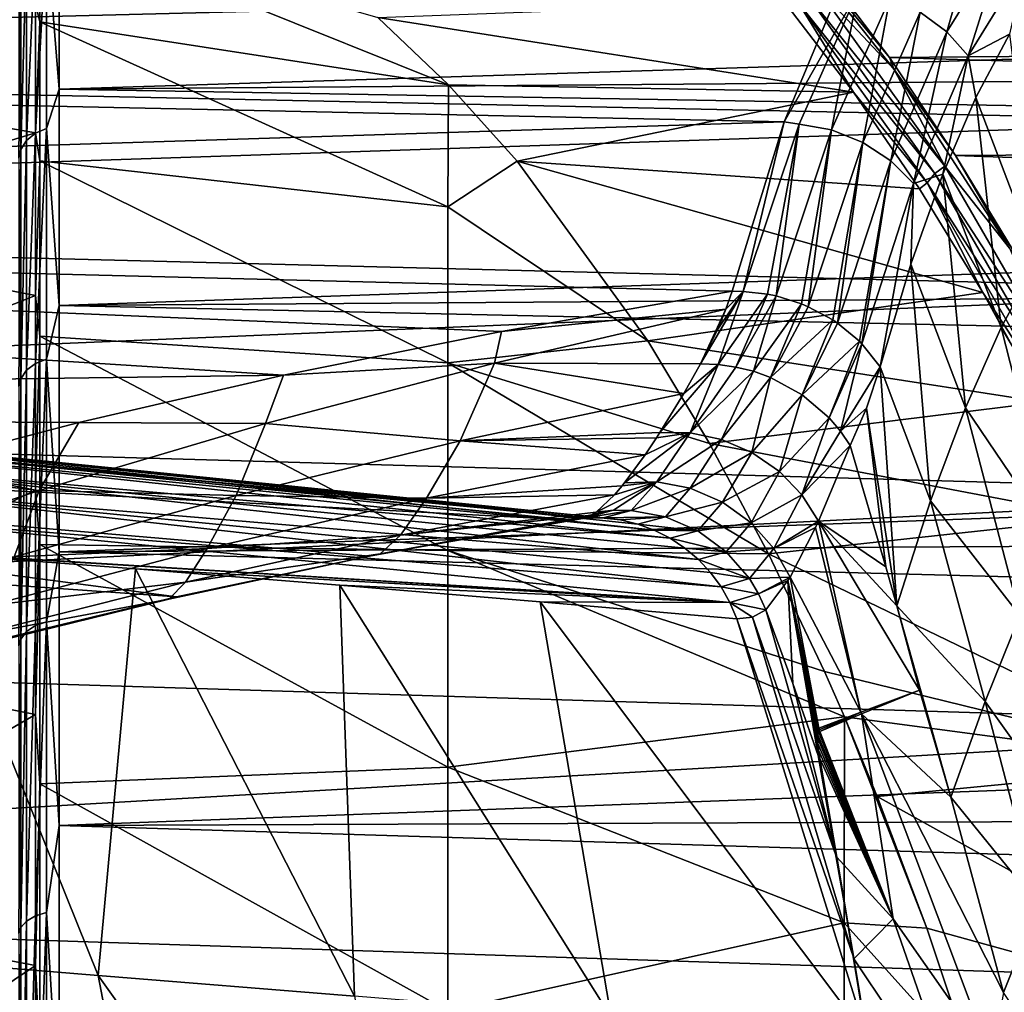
# Model space of a CAD drawing. Header units: metres. Extents: x -160 to 52, y -25 to 25.
# Tile 149 of 166: x 1 to 8, y 14 to 21. Entities that reach past the tile are written whole.
import ezdxf

# ---------------------------------------------------------------- set-up
doc = ezdxf.new("R2010")
doc.units = ezdxf.units.M
doc.layers.add('solid_509094_SW0001', color=7, linetype='CONTINUOUS')

msp = doc.modelspace()

# ---------------------------------------------------------------- linework, layer by layer
at = {"layer": 'solid_509094_SW0001'}
for points in [[(1.107563, 21.60474, 11.7336), (1.199999, 20.436575, 13.6933), (1.199999, 21.804228, 11.39016)], [(1.199999, 21.804228, 11.39016), (1.199999, 20.436575, 13.6933), (31.912785, 21.404381, 12.124875)], [(1.024543, 21.069948, -7.37315), (1.057903, 21.69031, -5.261653), (1.057903, 20.936356, -7.734568)], [(1.057903, 21.69031, -5.261653), (3.569118, 20.968699, -5.723942), (4.095542, 20.467524, -6.852864)], [(1.057903, 20.936356, -7.734568), (1.057903, 21.69031, -5.261653), (4.095542, 20.467524, -6.852864)], [(6.503399, 21.725962, -11.53363), (7.407229, 20.581678, -13.4719), (6.825023, 21.204865, -12.418527)], [(6.503399, 21.725962, -11.53363), (6.863497, 21.345621, -12.228026), (7.374095, 20.671219, -13.336448)], [(6.503399, 21.725962, -11.53363), (7.374095, 20.671219, -13.336448), (7.407229, 20.581678, -13.4719)], [(7.800267, 20.862551, 216.376221), (7.601027, 21.00942, 216.357452), (8.042977, 21.71525, 218.731216)], [(8.23395, 21.560797, 218.734482), (7.800267, 20.862551, 216.376221), (8.042977, 21.71525, 218.731216)], [(1.023816, 20.109331, 14.069993), (1.107563, 20.144226, 14.094408), (1.107563, 21.60474, 11.7336)], [(1.023816, 20.109331, 14.069993), (1.107563, 21.60474, 11.7336), (1.023816, 21.567316, 11.713274)], [(1.107563, 21.60474, 11.7336), (1.107563, 20.144226, 14.094408), (1.199999, 20.436575, 13.6933)], [(-15.195175, 20.659863, 219.705536), (-14.693637, 21.554764, 222.112564), (7.007247, 21.192478, 216.461838)], [(-12.060996, 21.554764, 234.747345), (-11.559457, 20.659863, 237.154373), (9.748144, 21.195168, 231.324417)], [(1.023816, 21.567316, 11.713274), (0.95735, 21.508963, 11.681582), (0.95735, 20.054922, 14.031925)], [(1.023816, 20.109331, 14.069993), (1.023816, 21.567316, 11.713274), (0.95735, 20.054922, 14.031925)], [(28.018583, 21.544016, -11.874997), (27.857319, 20.841562, -13.068644), (6.863497, 21.345621, -12.228026)], [(7.959053, 20.683777, 216.414063), (7.800267, 20.862551, 216.376221), (8.23395, 21.560797, 218.734482)], [(8.383523, 21.374603, 218.753052), (7.959053, 20.683777, 216.414063), (8.23395, 21.560797, 218.734482)], [(0.95735, 21.508963, 11.681582), (0.914682, 21.435404, 11.641632), (0.914683, 19.986336, 13.983937)], [(0.95735, 20.054922, 14.031925), (0.95735, 21.508963, 11.681582), (0.914683, 19.986336, 13.983937)], [(1.024543, 21.069948, -7.37315), (-1.4, 20.535891, -8.858519), (-1.4, 21.42555, -6.414197)], [(0.914682, 21.435404, 11.641632), (0.899999, 21.363783, 11.579238), (0.9, 19.921976, 13.91417)], [(0.914683, 19.986336, 13.983937), (0.914682, 21.435404, 11.641632), (0.9, 19.921976, 13.91417)], [(1.199999, 20.436575, 13.6933), (32.13871, 20.683365, 13.317604), (31.912785, 21.404381, 12.124875)], [(8.265075, 20.845739, 217.555435), (7.959053, 20.683777, 216.414063), (8.383523, 21.374603, 218.753052)], [(27.857319, 20.841562, -13.068644), (7.374095, 20.671219, -13.336448), (6.863497, 21.345621, -12.228026)], [(-15.195175, 20.659863, 219.705536), (7.007247, 21.192478, 216.461838), (6.589712, 20.193798, 214.133698)], [(-11.559457, 20.659863, 237.154373), (10.181142, 20.197357, 233.649643), (9.748144, 21.195168, 231.324417)], [(6.589712, 20.193798, 214.133698), (7.007247, 21.192478, 216.461838), (7.139758, 21.164305, 216.382675)], [(6.589712, 20.193798, 214.133698), (7.139758, 21.164305, 216.382675), (6.70218, 20.176214, 214.088409)], [(6.942091, 20.132055, 214.068588), (6.70218, 20.176214, 214.088409), (7.139758, 21.164305, 216.382675)], [(6.825023, 21.204865, -12.418527), (7.783935, 19.863367, -14.47492), (6.752736, 21.146278, -12.418071)], [(7.407229, 20.581678, -13.4719), (7.783935, 19.863367, -14.47492), (6.825023, 21.204865, -12.418527)], [(7.374993, 21.111973, 216.359924), (6.942091, 20.132055, 214.068588), (7.139758, 21.164305, 216.382675)], [(6.59503, 21.081097, -12.213034), (7.1062, 20.41346, -13.309241), (3.569118, 20.968699, -5.723942)], [(6.698375, 21.072815, -12.40058), (7.1062, 20.41346, -13.309241), (6.59503, 21.081097, -12.213034)], [(6.752736, 21.146278, -12.418071), (7.709336, 19.808016, -14.469507), (6.698375, 21.072815, -12.40058)], [(7.783935, 19.863367, -14.47492), (7.709336, 19.808016, -14.469507), (6.752736, 21.146278, -12.418071)], [(7.175189, 20.039223, 214.074646), (6.942091, 20.132055, 214.068588), (7.374993, 21.111973, 216.359924)], [(7.601027, 21.00942, 216.357452), (7.175189, 20.039223, 214.074646), (7.374993, 21.111973, 216.359924)], [(1.024543, 21.069948, -7.37315), (1.024543, 20.11195, -9.68584), (-1.4, 20.535891, -8.858519)], [(1.024543, 21.069948, -7.37315), (1.057903, 20.936356, -7.734568), (1.024543, 20.11195, -9.68584)], [(7.709336, 19.808016, -14.469507), (7.652077, 19.738609, -14.445801), (6.698375, 21.072815, -12.40058)], [(6.698375, 21.072815, -12.40058), (7.652077, 19.738609, -14.445801), (7.1062, 20.41346, -13.309241)], [(7.383433, 19.902931, 214.107101), (7.175189, 20.039223, 214.074646), (7.601027, 21.00942, 216.357452)], [(7.800267, 20.862551, 216.376221), (7.383433, 19.902931, 214.107101), (7.601027, 21.00942, 216.357452)], [(1.024543, 20.11195, -9.68584), (1.057903, 20.936356, -7.734568), (1.057903, 19.901499, -10.103707)], [(1.057903, 20.936356, -7.734568), (4.095542, 20.467524, -6.852864), (4.0899, 19.559816, -9.130638)], [(1.057903, 19.901499, -10.103707), (1.057903, 20.936356, -7.734568), (4.0899, 19.559816, -9.130638)], [(7.1062, 20.41346, -13.309241), (4.095542, 20.467524, -6.852864), (3.569118, 20.968699, -5.723942)], [(7.552433, 19.734791, 214.162613), (7.383433, 19.902931, 214.107101), (7.800267, 20.862551, 216.376221)], [(7.959053, 20.683777, 216.414063), (7.552433, 19.734791, 214.162613), (7.800267, 20.862551, 216.376221)], [(27.857319, 20.841562, -13.068644), (27.704641, 20.073465, -14.220275), (7.374095, 20.671219, -13.336448)], [(8.265075, 20.845739, 217.555435), (8.014226, 20.373665, 216.150772), (7.959053, 20.683777, 216.414063)], [(8.475106, 19.163086, 216.305649), (8.014226, 20.373665, 216.150772), (8.265075, 20.845739, 217.555435)], [(-15.672131, 19.485571, 217.416489), (-15.195175, 20.659863, 219.705536), (6.589712, 20.193798, 214.133698)], [(-11.559457, 20.659863, 237.154373), (-11.082501, 19.485571, 239.44342), (10.181142, 20.197357, 233.649643)], [(1.199999, 20.436575, 13.6933), (32.359303, 19.896723, 14.466532), (32.13871, 20.683365, 13.317604)], [(27.704641, 20.073465, -14.220275), (7.864805, 19.943512, -14.40196), (7.374095, 20.671219, -13.336448)], [(7.407229, 20.581678, -13.4719), (7.374095, 20.671219, -13.336448), (7.864805, 19.943512, -14.40196)], [(7.769424, 19.803019, 214.772202), (7.552433, 19.734791, 214.162613), (7.959053, 20.683777, 216.414063)], [(8.014226, 20.373665, 216.150772), (7.769424, 19.803019, 214.772202), (7.959053, 20.683777, 216.414063)], [(7.407229, 20.581678, -13.4719), (8.265031, 19.253397, -15.311462), (7.783935, 19.863367, -14.47492)], [(7.407229, 20.581678, -13.4719), (7.864805, 19.943512, -14.40196), (8.265031, 19.253397, -15.311462)], [(1.024543, 20.11195, -9.68584), (-1.4, 19.368736, -11.182545), (-1.4, 20.535891, -8.858519)], [(1.107563, 20.144226, 14.094408), (1.2, 18.826622, 15.83409), (1.199999, 20.436575, 13.6933)], [(1.199999, 20.436575, 13.6933), (1.2, 18.826622, 15.83409), (32.359303, 19.896723, 14.466532)], [(4.60459, 19.900534, -7.94452), (4.0899, 19.559816, -9.130638), (4.095542, 20.467524, -6.852864)], [(7.1062, 20.41346, -13.309241), (4.60459, 19.900534, -7.94452), (4.095542, 20.467524, -6.852864)], [(7.1062, 20.41346, -13.309241), (7.597415, 19.69343, -14.362654), (4.60459, 19.900534, -7.94452)], [(7.652077, 19.738609, -14.445801), (7.597415, 19.69343, -14.362654), (7.1062, 20.41346, -13.309241)], [(8.203556, 18.663614, 214.86734), (7.769424, 19.803019, 214.772202), (8.014226, 20.373665, 216.150772)], [(8.475106, 19.163086, 216.305649), (8.203556, 18.663614, 214.86734), (8.014226, 20.373665, 216.150772)], [(-15.672131, 19.485571, 217.416489), (6.589712, 20.193798, 214.133698), (6.203977, 18.932524, 211.931091)], [(-11.082501, 19.485571, 239.44342), (10.590942, 18.93679, 235.847839), (10.181142, 20.197357, 233.649643)], [(1.023817, 18.394955, 16.247322), (1.107563, 20.144226, 14.094408), (1.023816, 20.109331, 14.069993)], [(1.023817, 18.394955, 16.247322), (1.107563, 18.426876, 16.275517), (1.107563, 20.144226, 14.094408)], [(1.107563, 20.144226, 14.094408), (1.107563, 18.426876, 16.275517), (1.2, 18.826622, 15.83409)], [(6.589712, 20.193798, 214.133698), (6.286001, 18.931347, 211.917923), (6.203977, 18.932524, 211.931091)], [(6.589712, 20.193798, 214.133698), (6.70218, 20.176214, 214.088409), (6.286001, 18.931347, 211.917923)], [(6.465366, 18.910971, 211.900864), (6.286001, 18.931347, 211.917923), (6.70218, 20.176214, 214.088409)], [(6.529793, 18.897617, 211.898712), (6.465366, 18.910971, 211.900864), (6.70218, 20.176214, 214.088409)], [(6.942091, 20.132055, 214.068588), (6.529793, 18.897617, 211.898712), (6.70218, 20.176214, 214.088409)], [(6.719119, 18.838745, 211.905319), (6.529793, 18.897617, 211.898712), (6.942091, 20.132055, 214.068588)], [(6.769859, 18.817583, 211.910629), (6.719119, 18.838745, 211.905319), (6.942091, 20.132055, 214.068588)], [(7.175189, 20.039223, 214.074646), (6.769859, 18.817583, 211.910629), (6.942091, 20.132055, 214.068588)], [(1.024543, 20.11195, -9.68584), (1.024543, 18.901041, -11.876728), (-1.4, 19.368736, -11.182545)], [(1.023816, 20.109331, 14.069993), (0.95735, 20.054922, 14.031925), (0.95735, 18.345186, 16.203363)], [(1.023817, 18.394955, 16.247322), (1.023816, 20.109331, 14.069993), (0.95735, 18.345186, 16.203363)], [(1.024543, 20.11195, -9.68584), (1.057903, 19.901499, -10.103707), (1.024543, 18.901041, -11.876728)], [(27.704641, 20.073465, -14.220275), (27.560682, 19.242207, -15.326372), (7.864805, 19.943512, -14.40196)], [(0.914683, 19.986336, 13.983937), (0.9, 19.921976, 13.91417), (0.9, 18.224773, 16.073195)], [(0.914683, 18.282446, 16.147949), (0.914683, 19.986336, 13.983937), (0.9, 18.224773, 16.073195)], [(0.95735, 20.054922, 14.031925), (0.914683, 19.986336, 13.983937), (0.914683, 18.282446, 16.147949)], [(0.95735, 18.345186, 16.203363), (0.95735, 20.054922, 14.031925), (0.914683, 18.282446, 16.147949)], [(6.951583, 18.719725, 211.944214), (6.769859, 18.817583, 211.910629), (7.175189, 20.039223, 214.074646)], [(6.987599, 18.695572, 211.95401), (6.951583, 18.719725, 211.944214), (7.175189, 20.039223, 214.074646)], [(7.383433, 19.902931, 214.107101), (6.987599, 18.695572, 211.95401), (7.175189, 20.039223, 214.074646)], [(27.560682, 19.242207, -15.326372), (8.334773, 19.165535, -15.42214), (7.864805, 19.943512, -14.40196)], [(8.265031, 19.253397, -15.311462), (7.864805, 19.943512, -14.40196), (8.334773, 19.165535, -15.42214)], [(1.024543, 18.901041, -11.876728), (1.057903, 19.901499, -10.103707), (1.057903, 18.599621, -12.337285)], [(1.057903, 19.901499, -10.103707), (4.0899, 19.559816, -9.130638), (4.0899, 18.400927, -11.285426)], [(1.057903, 18.599621, -12.337285), (1.057903, 19.901499, -10.103707), (4.0899, 18.400927, -11.285426)], [(1.2, 18.826622, 15.83409), (32.573318, 19.047396, 15.567815), (32.359303, 19.896723, 14.466532)], [(4.60459, 19.900534, -7.94452), (5.577365, 18.563984, -10.030643), (4.0899, 19.559816, -9.130638)], [(8.067793, 18.923326, -15.371383), (5.577365, 18.563984, -10.030643), (4.60459, 19.900534, -7.94452)], [(7.597415, 19.69343, -14.362654), (8.067793, 18.923326, -15.371383), (4.60459, 19.900534, -7.94452)], [(7.149684, 18.560604, 212.015366), (6.987599, 18.695572, 211.95401), (7.383433, 19.902931, 214.107101)], [(7.16814, 18.541798, 212.024628), (7.149684, 18.560604, 212.015366), (7.383433, 19.902931, 214.107101)], [(7.552433, 19.734791, 214.162613), (7.16814, 18.541798, 212.024628), (7.383433, 19.902931, 214.107101)], [(7.783935, 19.863367, -14.47492), (8.68335, 18.307838, -16.403721), (7.709336, 19.808016, -14.469507)], [(8.265031, 19.253397, -15.311462), (8.68335, 18.307838, -16.403721), (7.783935, 19.863367, -14.47492)], [(7.769424, 19.803019, 214.772202), (7.531826, 19.134615, 213.425186), (7.552433, 19.734791, 214.162613)], [(7.937408, 18.066196, 213.465179), (7.531826, 19.134615, 213.425186), (7.769424, 19.803019, 214.772202)], [(7.709336, 19.808016, -14.469507), (8.606524, 18.256342, -16.393532), (7.652077, 19.738609, -14.445801)], [(8.68335, 18.307838, -16.403721), (8.606524, 18.256342, -16.393532), (7.709336, 19.808016, -14.469507)], [(8.203556, 18.663614, 214.86734), (7.937408, 18.066196, 213.465179), (7.769424, 19.803019, 214.772202)], [(7.302776, 18.369946, 212.11496), (7.16814, 18.541798, 212.024628), (7.552433, 19.734791, 214.162613)], [(7.531826, 19.134615, 213.425186), (7.302776, 18.369946, 212.11496), (7.552433, 19.734791, 214.162613)], [(7.652077, 19.738609, -14.445801), (8.067793, 18.923326, -15.371383), (7.597415, 19.69343, -14.362654)], [(8.606524, 18.256342, -16.393532), (8.546472, 18.191767, -16.363836), (7.652077, 19.738609, -14.445801)], [(7.652077, 19.738609, -14.445801), (8.546472, 18.191767, -16.363836), (8.067793, 18.923326, -15.371383)], [(5.577365, 18.563984, -10.030643), (4.0899, 18.400927, -11.285426), (4.0899, 19.559816, -9.130638)], [(-16.118052, 18.047771, 215.276382), (-15.672131, 19.485571, 217.416489), (2.869357, 18.307501, 211.683838)], [(-15.672131, 19.485571, 217.416489), (6.203977, 18.932524, 211.931091), (4.489286, 18.632376, 211.823425)], [(-15.672131, 19.485571, 217.416489), (4.489286, 18.632376, 211.823425), (2.869357, 18.307501, 211.683838)], [(-11.082501, 19.485571, 239.44342), (-10.63658, 18.047771, 241.583527), (10.590942, 18.93679, 235.847839)], [(1.024543, 18.901041, -11.876728), (-1.4, 17.939648, -13.355344), (-1.4, 19.368736, -11.182545)], [(7.677892, 17.374365, 212.105118), (7.302776, 18.369946, 212.11496), (7.531826, 19.134615, 213.425186)], [(7.937408, 18.066196, 213.465179), (7.677892, 17.374365, 212.105118), (7.531826, 19.134615, 213.425186)], [(8.874778, 17.539198, 215.91568), (8.203556, 18.663614, 214.86734), (8.475106, 19.163086, 216.305649)], [(1.2, 18.826622, 15.83409), (32.779819, 18.138414, 16.618002), (32.573318, 19.047396, 15.567815)], [(-10.63658, 18.047771, 241.583527), (10.972441, 17.429901, 237.890366), (10.590942, 18.93679, 235.847839)], [(1.024543, 18.901041, -11.876728), (1.024543, 17.452448, -13.918264), (-1.4, 17.939648, -13.355344)], [(1.024543, 18.901041, -11.876728), (1.057903, 18.599621, -12.337285), (1.024543, 17.452448, -13.918264)], [(4.489286, 18.632376, 211.823425), (6.203977, 18.932524, 211.931091), (6.156745, 18.8002, 211.725372)], [(8.067793, 18.923326, -15.371383), (8.516097, 18.106697, -16.332775), (5.577365, 18.563984, -10.030643)], [(6.099677, 18.387655, 211.000336), (5.968738, 18.391903, 211.030533), (6.286001, 18.931347, 211.917923)], [(6.096049, 18.65082, 211.48259), (6.286001, 18.931347, 211.917923), (5.968738, 18.391903, 211.030533)], [(6.096049, 18.65082, 211.48259), (6.156745, 18.8002, 211.725372), (6.286001, 18.931347, 211.917923)], [(6.099677, 18.387655, 211.000336), (6.286001, 18.931347, 211.917923), (6.465366, 18.910971, 211.900864)], [(6.231246, 18.369289, 210.977661), (6.099677, 18.387655, 211.000336), (6.465366, 18.910971, 211.900864)], [(6.156745, 18.8002, 211.725372), (6.203977, 18.932524, 211.931091), (6.286001, 18.931347, 211.917923)], [(6.231246, 18.369289, 210.977661), (6.465366, 18.910971, 211.900864), (6.529793, 18.897617, 211.898712)], [(6.36108, 18.337118, 210.962936), (6.231246, 18.369289, 210.977661), (6.529793, 18.897617, 211.898712)], [(6.36108, 18.337118, 210.962936), (6.529793, 18.897617, 211.898712), (6.719119, 18.838745, 211.905319)], [(8.546472, 18.191767, -16.363836), (8.516097, 18.106697, -16.332775), (8.067793, 18.923326, -15.371383)], [(1.107563, 18.426876, 16.275517), (1.2, 16.993454, 17.787148), (1.2, 18.826622, 15.83409)], [(1.2, 18.826622, 15.83409), (1.2, 16.993454, 17.787148), (32.779819, 18.138414, 16.618002)], [(6.487469, 18.291607, 210.956329), (6.36108, 18.337118, 210.962936), (6.719119, 18.838745, 211.905319)], [(6.487469, 18.291607, 210.956329), (6.719119, 18.838745, 211.905319), (6.769859, 18.817583, 211.910629)], [(6.487469, 18.291607, 210.956329), (6.769859, 18.817583, 211.910629), (6.951583, 18.719725, 211.944214)], [(4.436046, 18.398548, 211.465424), (6.156745, 18.8002, 211.725372), (5.968738, 18.391903, 211.030533)], [(4.489286, 18.632376, 211.823425), (6.156745, 18.8002, 211.725372), (4.436046, 18.398548, 211.465424)], [(6.096049, 18.65082, 211.48259), (5.968738, 18.391903, 211.030533), (6.156745, 18.8002, 211.725372)], [(6.723259, 18.163132, 210.967728), (6.487469, 18.291607, 210.956329), (6.951583, 18.719725, 211.944214)], [(6.723259, 18.163132, 210.967728), (6.951583, 18.719725, 211.944214), (6.987599, 18.695572, 211.95401)], [(6.723259, 18.163132, 210.967728), (6.987599, 18.695572, 211.95401), (7.149684, 18.560604, 212.015366)], [(1.024543, 17.452448, -13.918264), (1.057903, 18.599621, -12.337285), (1.057903, 17.048193, -14.405334)], [(1.057903, 18.599621, -12.337285), (4.0899, 18.400927, -11.285426), (4.0899, 17.00564, -13.29523)], [(1.057903, 17.048193, -14.405334), (1.057903, 18.599621, -12.337285), (4.0899, 17.00564, -13.29523)], [(2.869357, 18.307501, 211.683838), (4.489286, 18.632376, 211.823425), (4.436046, 18.398548, 211.465424)], [(8.606936, 17.076088, 214.508331), (7.937408, 18.066196, 213.465179), (8.203556, 18.663614, 214.86734)], [(8.874778, 17.539198, 215.91568), (8.606936, 17.076088, 214.508331), (8.203556, 18.663614, 214.86734)], [(5.577365, 18.563984, -10.030643), (6.035954, 17.801569, -11.014091), (4.0899, 18.400927, -11.285426)], [(8.516097, 18.106697, -16.332775), (6.035954, 17.801569, -11.014091), (5.577365, 18.563984, -10.030643)], [(6.925041, 17.991261, 211.011185), (6.723259, 18.163132, 210.967728), (7.149684, 18.560604, 212.015366)], [(6.925041, 17.991261, 211.011185), (7.149684, 18.560604, 212.015366), (7.16814, 18.541798, 212.024628)], [(7.009713, 17.891813, 211.044296), (6.925041, 17.991261, 211.011185), (7.16814, 18.541798, 212.024628)], [(7.009713, 17.891813, 211.044296), (7.16814, 18.541798, 212.024628), (7.302776, 18.369946, 212.11496)], [(1.023817, 18.394955, 16.247322), (0.95735, 18.345186, 16.203363), (0.95735, 16.40155, 18.168211)], [(1.023817, 16.446049, 18.217503), (1.023817, 18.394955, 16.247322), (0.95735, 16.40155, 18.168211)], [(1.023817, 16.446049, 18.217503), (1.107564, 16.474586, 18.249115), (1.107563, 18.426876, 16.275517)], [(1.023817, 16.446049, 18.217503), (1.107563, 18.426876, 16.275517), (1.023817, 18.394955, 16.247322)], [(1.107563, 18.426876, 16.275517), (1.107564, 16.474586, 18.249115), (1.2, 16.993454, 17.787148)], [(4.182396, 17.819126, 210.436188), (2.733992, 17.950056, 211.167953), (4.436046, 18.398548, 211.465424)], [(2.869357, 18.307501, 211.683838), (4.436046, 18.398548, 211.465424), (2.733992, 17.950056, 211.167953)], [(6.473896, 16.980457, -11.953259), (4.0899, 17.00564, -13.29523), (4.0899, 18.400927, -11.285426)], [(6.035954, 17.801569, -11.014091), (6.473896, 16.980457, -11.953259), (4.0899, 18.400927, -11.285426)], [(4.182396, 17.819126, 210.436188), (4.436046, 18.398548, 211.465424), (5.844369, 18.172504, 210.605713)], [(4.436046, 18.398548, 211.465424), (5.968738, 18.391903, 211.030533), (5.844369, 18.172504, 210.605713)], [(5.666807, 17.881218, 209.951859), (5.844369, 18.172504, 210.605713), (6.099677, 18.387655, 211.000336)], [(5.891385, 17.879389, 209.910873), (5.666807, 17.881218, 209.951859), (6.099677, 18.387655, 211.000336)], [(5.844369, 18.172504, 210.605713), (5.968738, 18.391903, 211.030533), (6.099677, 18.387655, 211.000336)], [(5.891385, 17.879389, 209.910873), (6.099677, 18.387655, 211.000336), (6.231246, 18.369289, 210.977661)], [(-16.118052, 18.047771, 215.276382), (2.869357, 18.307501, 211.683838), (1.347088, 17.956364, 211.512741)], [(0.95735, 18.345186, 16.203363), (0.914683, 18.282446, 16.147949), (0.914683, 16.345459, 18.106079)], [(0.95735, 16.40155, 18.168211), (0.95735, 18.345186, 16.203363), (0.914683, 16.345459, 18.106079)], [(1.347088, 17.956364, 211.512741), (2.869357, 18.307501, 211.683838), (2.733992, 17.950056, 211.167953)], [(5.891385, 17.879389, 209.910873), (6.231246, 18.369289, 210.977661), (6.36108, 18.337118, 210.962936)], [(6.12407, 17.83012, 209.88121), (5.891385, 17.879389, 209.910873), (6.36108, 18.337118, 210.962936)], [(6.12407, 17.83012, 209.88121), (6.36108, 18.337118, 210.962936), (6.487469, 18.291607, 210.956329)], [(7.009713, 17.891813, 211.044296), (7.302776, 18.369946, 212.11496), (7.203002, 18.062683, 211.600616)], [(7.426928, 16.592402, 210.794754), (7.203002, 18.062683, 211.600616), (7.302776, 18.369946, 212.11496)], [(7.677892, 17.374365, 212.105118), (7.426928, 16.592402, 210.794754), (7.302776, 18.369946, 212.11496)], [(0.914683, 18.282446, 16.147949), (0.9, 18.224773, 16.073195), (0.9, 16.294558, 18.027111)], [(0.914683, 16.345459, 18.106079), (0.914683, 18.282446, 16.147949), (0.9, 16.294558, 18.027111)], [(6.350757, 17.732941, 209.87207), (6.12407, 17.83012, 209.88121), (6.487469, 18.291607, 210.956329)], [(6.350757, 17.732941, 209.87207), (6.487469, 18.291607, 210.956329), (6.723259, 18.163132, 210.967728)], [(4.182396, 17.819126, 210.436188), (5.844369, 18.172504, 210.605713), (5.666807, 17.881218, 209.951859)], [(6.554924, 17.592194, 209.885193), (6.350757, 17.732941, 209.87207), (6.723259, 18.163132, 210.967728)], [(6.554924, 17.592194, 209.885193), (6.723259, 18.163132, 210.967728), (6.925041, 17.991261, 211.011185)], [(1.2, 16.993454, 17.787148), (32.977901, 17.172974, 17.613888), (32.779819, 18.138414, 16.618002)], [(8.516097, 18.106697, -16.332775), (8.941391, 17.247156, -17.24482), (6.035954, 17.801569, -11.014091)], [(-16.118052, 18.047771, 215.276382), (1.347088, 17.956364, 211.512741), (-0.09368, 17.578999, 211.316681)], [(-10.63658, 18.047771, 241.583527), (-10.227722, 16.365908, 243.545746), (10.972441, 17.429901, 237.890366)], [(7.009713, 17.891813, 211.044296), (7.203002, 18.062683, 211.600616), (7.081661, 17.785511, 211.08429)], [(7.345409, 16.883518, 210.866364), (7.081661, 17.785511, 211.08429), (7.203002, 18.062683, 211.600616)], [(7.426928, 16.592402, 210.794754), (7.345409, 16.883518, 210.866364), (7.203002, 18.062683, 211.600616)], [(8.342764, 16.522085, 213.132523), (7.677892, 17.374365, 212.105118), (7.937408, 18.066196, 213.465179)], [(8.606936, 17.076088, 214.508331), (8.342764, 16.522085, 213.132523), (7.937408, 18.066196, 213.465179)], [(1.024543, 17.452448, -13.918264), (-1.4, 16.267633, -15.347973), (-1.4, 17.939648, -13.355344)], [(-0.09368, 17.578999, 211.316681), (1.347088, 17.956364, 211.512741), (1.052642, 17.451269, 210.836578)], [(1.347088, 17.956364, 211.512741), (2.733992, 17.950056, 211.167953), (1.052642, 17.451269, 210.836578)], [(2.515359, 17.413784, 210.222275), (1.052642, 17.451269, 210.836578), (2.733992, 17.950056, 211.167953)], [(4.182396, 17.819126, 210.436188), (2.515359, 17.413784, 210.222275), (2.733992, 17.950056, 211.167953)], [(6.72278, 17.418377, 209.919312), (6.554924, 17.592194, 209.885193), (6.925041, 17.991261, 211.011185)], [(6.72278, 17.418377, 209.919312), (6.925041, 17.991261, 211.011185), (7.009713, 17.891813, 211.044296)], [(-8.868936, 17.435368, 154.638626), (2.072533, 16.660276, 206.707153), (-7.027162, 17.862087, 154.254868)], [(-7.027162, 17.862087, 154.254868), (2.072533, 16.660276, 206.707153), (3.508268, 16.963257, 206.599808)], [(-7.027162, 17.862087, 154.254868), (3.508268, 16.963257, 206.599808), (4.982271, 17.233662, 206.450821)], [(-7.027162, 17.862087, 154.254868), (4.982271, 17.233662, 206.450821), (0.208055, 17.716005, 181.442261)], [(-1.461528, 17.928135, 171.362473), (-1.69531, 17.904081, 171.556335), (5.11265, 17.248568, 206.426483)], [(-1.69531, 17.904081, 171.556335), (0.208055, 17.716005, 181.442261), (5.11265, 17.248568, 206.426483)], [(-1.461528, 17.928135, 171.362473), (5.11265, 17.248568, 206.426483), (5.243966, 17.248116, 206.401764)], [(-1.461528, 17.928135, 171.362473), (5.243966, 17.248116, 206.401764), (5.374249, 17.232294, 206.377014)], [(-1.187696, 17.897079, 171.309875), (-1.461528, 17.928135, 171.362473), (5.374249, 17.232294, 206.377014)], [(-1.187696, 17.897079, 171.309875), (5.374249, 17.232294, 206.377014), (5.501774, 17.20134, 206.35257)], [(-1.187696, 17.897079, 171.309875), (5.501774, 17.20134, 206.35257), (5.624928, 17.155651, 206.328735)], [(-0.917142, 17.808949, 171.257355), (-1.187696, 17.897079, 171.309875), (5.624928, 17.155651, 206.328735)], [(4.182396, 17.819126, 210.436188), (5.666807, 17.881218, 209.951859), (5.641854, 17.842356, 209.853821)], [(5.891385, 17.879389, 209.910873), (5.643031, 17.514389, 208.781265), (5.404522, 17.507832, 208.820984)], [(5.557762, 17.715858, 209.509964), (5.891385, 17.879389, 209.910873), (5.404522, 17.507832, 208.820984)], [(5.557762, 17.715858, 209.509964), (5.641854, 17.842356, 209.853821), (5.891385, 17.879389, 209.910873)], [(5.641854, 17.842356, 209.853821), (5.666807, 17.881218, 209.951859), (5.891385, 17.879389, 209.910873)], [(6.12407, 17.83012, 209.88121), (5.643031, 17.514389, 208.781265), (5.891385, 17.879389, 209.910873)], [(6.72278, 17.418377, 209.919312), (7.009713, 17.891813, 211.044296), (7.081661, 17.785511, 211.08429)], [(-0.917142, 17.808949, 171.257355), (5.624928, 17.155651, 206.328735), (5.742112, 17.09581, 206.305817)], [(-0.66694, 17.66556, 171.208237), (-0.917142, 17.808949, 171.257355), (5.742112, 17.09581, 206.305817)], [(3.932457, 17.392664, 209.421494), (2.515359, 17.413784, 210.222275), (4.182396, 17.819126, 210.436188)], [(3.932457, 17.392664, 209.421494), (4.182396, 17.819126, 210.436188), (5.557762, 17.715858, 209.509964)], [(4.182396, 17.819126, 210.436188), (5.641854, 17.842356, 209.853821), (5.557762, 17.715858, 209.509964)], [(6.12407, 17.83012, 209.88121), (5.891205, 17.467236, 208.749802), (5.643031, 17.514389, 208.781265)], [(6.350757, 17.732941, 209.87207), (5.891205, 17.467236, 208.749802), (6.12407, 17.83012, 209.88121)], [(8.941391, 17.247156, -17.24482), (6.473896, 16.980457, -11.953259), (6.035954, 17.801569, -11.014091)], [(0.208055, 17.716005, 181.442261), (4.982271, 17.233662, 206.450821), (5.11265, 17.248568, 206.426483)], [(3.932457, 17.392664, 209.421494), (5.557762, 17.715858, 209.509964), (5.386121, 17.485088, 208.730988)], [(5.557762, 17.715858, 209.509964), (5.404522, 17.507832, 208.820984), (5.386121, 17.485088, 208.730988)], [(6.350757, 17.732941, 209.87207), (6.131422, 17.36414, 208.734177), (5.891205, 17.467236, 208.749802)], [(6.554924, 17.592194, 209.885193), (6.131422, 17.36414, 208.734177), (6.350757, 17.732941, 209.87207)], [(6.845181, 17.222273, 209.963913), (6.72278, 17.418377, 209.919312), (7.081661, 17.785511, 211.08429)], [(6.845181, 17.222273, 209.963913), (7.081661, 17.785511, 211.08429), (7.345409, 16.883518, 210.866364)], [(-0.66694, 17.66556, 171.208237), (5.742112, 17.09581, 206.305817), (5.851714, 17.022625, 206.284149)], [(-0.66694, 17.66556, 171.208237), (5.851714, 17.022625, 206.284149), (5.952234, 16.937113, 206.264008)], [(-0.452416, 17.475565, 171.165497), (-0.66694, 17.66556, 171.208237), (5.952234, 16.937113, 206.264008)], [(-0.09368, 17.578999, 211.316681), (1.052642, 17.451269, 210.836578), (-0.604531, 16.897575, 210.474487)], [(6.554924, 17.592194, 209.885193), (6.344357, 17.210606, 208.73642), (6.131422, 17.36414, 208.734177)], [(6.72278, 17.418377, 209.919312), (6.344357, 17.210606, 208.73642), (6.554924, 17.592194, 209.885193)], [(5.643031, 17.514389, 208.781265), (5.322516, 17.303978, 207.629761), (5.193258, 17.290592, 207.649231)], [(5.330222, 17.41979, 208.44635), (5.643031, 17.514389, 208.781265), (5.193258, 17.290592, 207.649231)], [(5.643031, 17.514389, 208.781265), (5.452869, 17.302467, 207.611847), (5.322516, 17.303978, 207.629761)], [(5.330222, 17.41979, 208.44635), (5.386121, 17.485088, 208.730988), (5.643031, 17.514389, 208.781265)], [(5.386121, 17.485088, 208.730988), (5.404522, 17.507832, 208.820984), (5.643031, 17.514389, 208.781265)], [(5.643031, 17.514389, 208.781265), (5.891205, 17.467236, 208.749802), (5.452869, 17.302467, 207.611847)], [(-10.227722, 16.365908, 243.545746), (11.320481, 15.696317, 239.750702), (10.972441, 17.429901, 237.890366)], [(-8.868936, 17.435368, 154.638626), (0.672773, 16.323111, 206.771454), (2.072533, 16.660276, 206.707153)], [(1.024543, 17.452448, -13.918264), (1.024543, 15.784388, -15.784776), (-1.4, 16.267633, -15.347973)], [(0.86554, 16.957834, 209.972153), (-0.604531, 16.897575, 210.474487), (1.052642, 17.451269, 210.836578)], [(-0.452416, 17.475565, 171.165497), (5.952234, 16.937113, 206.264008), (6.042379, 16.840389, 206.245667)], [(-0.452416, 17.475565, 171.165497), (6.042379, 16.840389, 206.245667), (6.121002, 16.733671, 206.22934)], [(-0.284146, 17.252779, 171.131287), (-0.452416, 17.475565, 171.165497), (6.121002, 16.733671, 206.22934)], [(2.515359, 17.413784, 210.222275), (0.86554, 16.957834, 209.972153), (1.052642, 17.451269, 210.836578)], [(1.024543, 17.452448, -13.918264), (1.057903, 17.048193, -14.405334), (1.024543, 15.784388, -15.784776)], [(3.932457, 17.392664, 209.421494), (5.386121, 17.485088, 208.730988), (5.330222, 17.41979, 208.44635)], [(5.891205, 17.467236, 208.749802), (5.709256, 17.255024, 207.581757), (5.452869, 17.302467, 207.611847)], [(5.891205, 17.467236, 208.749802), (6.131422, 17.36414, 208.734177), (5.709256, 17.255024, 207.581757)], [(2.300721, 17.019772, 209.290619), (0.86554, 16.957834, 209.972153), (2.515359, 17.413784, 210.222275)], [(3.932457, 17.392664, 209.421494), (2.300721, 17.019772, 209.290619), (2.515359, 17.413784, 210.222275)], [(3.7387, 17.11854, 208.439499), (2.300721, 17.019772, 209.290619), (3.932457, 17.392664, 209.421494)], [(3.7387, 17.11854, 208.439499), (5.330222, 17.41979, 208.44635), (5.193258, 17.290592, 207.649231)], [(3.7387, 17.11854, 208.439499), (3.932457, 17.392664, 209.421494), (5.330222, 17.41979, 208.44635)], [(6.131422, 17.36414, 208.734177), (5.949204, 17.150724, 207.560471), (5.709256, 17.255024, 207.581757)], [(6.131422, 17.36414, 208.734177), (6.344357, 17.210606, 208.73642), (5.949204, 17.150724, 207.560471)], [(6.72278, 17.418377, 209.919312), (6.514652, 17.019869, 208.755768), (6.344357, 17.210606, 208.73642)], [(6.845181, 17.222273, 209.963913), (6.514652, 17.019869, 208.755768), (6.72278, 17.418377, 209.919312)], [(8.083462, 15.880704, 211.793335), (7.426928, 16.592402, 210.794754), (7.677892, 17.374365, 212.105118)], [(8.342764, 16.522085, 213.132523), (8.083462, 15.880704, 211.793335), (7.677892, 17.374365, 212.105118)], [(5.157327, 17.267778, 207.422104), (3.7387, 17.11854, 208.439499), (5.193258, 17.290592, 207.649231)], [(5.094119, 17.242493, 207.048523), (5.322516, 17.303978, 207.629761), (4.982271, 17.233662, 206.450821)], [(5.11265, 17.248568, 206.426483), (4.982271, 17.233662, 206.450821), (5.322516, 17.303978, 207.629761)], [(5.094119, 17.242493, 207.048523), (5.157327, 17.267778, 207.422104), (5.322516, 17.303978, 207.629761)], [(5.11265, 17.248568, 206.426483), (5.322516, 17.303978, 207.629761), (5.452869, 17.302467, 207.611847)], [(5.243966, 17.248116, 206.401764), (5.11265, 17.248568, 206.426483), (5.452869, 17.302467, 207.611847)], [(5.157327, 17.267778, 207.422104), (5.193258, 17.290592, 207.649231), (5.322516, 17.303978, 207.629761)], [(5.243966, 17.248116, 206.401764), (5.452869, 17.302467, 207.611847), (5.709256, 17.255024, 207.581757)], [(-0.284146, 17.252779, 171.131287), (6.187037, 16.618366, 206.215271), (-0.162858, 17.012936, 171.126251)], [(-0.284146, 17.252779, 171.131287), (6.121002, 16.733671, 206.22934), (6.187037, 16.618366, 206.215271)], [(4.982271, 17.233662, 206.450821), (3.508268, 16.963257, 206.599808), (3.587597, 16.978735, 207.496704)], [(5.157327, 17.267778, 207.422104), (3.587597, 16.978735, 207.496704), (3.7387, 17.11854, 208.439499)], [(5.094119, 17.242493, 207.048523), (3.587597, 16.978735, 207.496704), (5.157327, 17.267778, 207.422104)], [(5.094119, 17.242493, 207.048523), (4.982271, 17.233662, 206.450821), (3.587597, 16.978735, 207.496704)], [(5.374249, 17.232294, 206.377014), (5.243966, 17.248116, 206.401764), (5.709256, 17.255024, 207.581757)], [(5.501774, 17.20134, 206.35257), (5.374249, 17.232294, 206.377014), (5.709256, 17.255024, 207.581757)], [(5.501774, 17.20134, 206.35257), (5.709256, 17.255024, 207.581757), (5.949204, 17.150724, 207.560471)], [(5.624928, 17.155651, 206.328735), (5.501774, 17.20134, 206.35257), (5.949204, 17.150724, 207.560471)], [(6.344357, 17.210606, 208.73642), (6.160213, 16.994993, 207.549118), (5.949204, 17.150724, 207.560471)], [(6.344357, 17.210606, 208.73642), (6.514652, 17.019869, 208.755768), (6.160213, 16.994993, 207.549118)], [(8.941391, 17.247156, -17.24482), (9.720458, 15.410059, -18.915535), (6.473896, 16.980457, -11.953259)], [(6.824046, 17.176216, 209.854691), (6.514652, 17.019869, 208.755768), (6.845181, 17.222273, 209.963913)], [(7.161339, 15.802455, 209.29599), (6.824046, 17.176216, 209.854691), (6.845181, 17.222273, 209.963913)], [(6.845181, 17.222273, 209.963913), (7.345409, 16.883518, 210.866364), (7.426928, 16.592402, 210.794754)], [(6.845181, 17.222273, 209.963913), (7.426928, 16.592402, 210.794754), (7.596261, 15.96694, 210.638733)], [(7.161339, 15.802455, 209.29599), (6.845181, 17.222273, 209.963913), (7.596261, 15.96694, 210.638733)], [(1.2, 16.993454, 17.787148), (33.166576, 16.154367, 18.552532), (32.977901, 17.172974, 17.613888)], [(5.742112, 17.09581, 206.305817), (5.624928, 17.155651, 206.328735), (5.949204, 17.150724, 207.560471)], [(5.742112, 17.09581, 206.305817), (5.949204, 17.150724, 207.560471), (6.160213, 16.994993, 207.549118)], [(6.824046, 17.176216, 209.854691), (6.634134, 16.807426, 208.7854), (6.514652, 17.019869, 208.755768)], [(7.161339, 15.802455, 209.29599), (6.634134, 16.807426, 208.7854), (6.824046, 17.176216, 209.854691)], [(3.7387, 17.11854, 208.439499), (2.138806, 16.768785, 208.391037), (2.300721, 17.019772, 209.290619)], [(3.587597, 16.978735, 207.496704), (2.138806, 16.768785, 208.391037), (3.7387, 17.11854, 208.439499)], [(5.851714, 17.022625, 206.284149), (5.742112, 17.09581, 206.305817), (6.160213, 16.994993, 207.549118)], [(0.224534, 16.984484, 173.25563), (1.491148, 13.844373, 174.136017), (-0.411705, 13.999121, 163.625916)], [(6.187037, 16.618366, 206.215271), (0.224534, 16.984484, 173.25563), (-0.162858, 17.012936, 171.126251)], [(0.224534, 16.984484, 173.25563), (1.768738, 16.867477, 181.734558), (1.491148, 13.844373, 174.136017)], [(6.187037, 16.618366, 206.215271), (1.768738, 16.867477, 181.734558), (0.224534, 16.984484, 173.25563)], [(2.300721, 17.019772, 209.290619), (0.68238, 16.596039, 209.121384), (0.86554, 16.957834, 209.972153)], [(2.138806, 16.768785, 208.391037), (0.68238, 16.596039, 209.121384), (2.300721, 17.019772, 209.290619)], [(1.024543, 15.784388, -15.784776), (1.057903, 17.048193, -14.405334), (1.057903, 15.268029, -16.280106)], [(1.057903, 17.048193, -14.405334), (4.0899, 17.00564, -13.29523), (4.0899, 15.391882, -15.13423)], [(1.057903, 15.268029, -16.280106), (1.057903, 17.048193, -14.405334), (4.0899, 15.391882, -15.13423)], [(1.107564, 16.474586, 18.249115), (1.2, 14.958808, 19.529314), (1.2, 16.993454, 17.787148)], [(1.2, 16.993454, 17.787148), (1.2, 14.958808, 19.529314), (33.166576, 16.154367, 18.552532)], [(7.037624, 15.766351, -13.162178), (4.0899, 15.391882, -15.13423), (4.0899, 17.00564, -13.29523)], [(6.889885, 16.10354, -12.845351), (7.037624, 15.766351, -13.162178), (4.0899, 17.00564, -13.29523)], [(6.473896, 16.980457, -11.953259), (6.889885, 16.10354, -12.845351), (4.0899, 17.00564, -13.29523)], [(5.952234, 16.937113, 206.264008), (5.851714, 17.022625, 206.284149), (6.160213, 16.994993, 207.549118)], [(5.952234, 16.937113, 206.264008), (6.160213, 16.994993, 207.549118), (6.331302, 16.795946, 207.548294)], [(6.514652, 17.019869, 208.755768), (6.331302, 16.795946, 207.548294), (6.160213, 16.994993, 207.549118)], [(6.514652, 17.019869, 208.755768), (6.634134, 16.807426, 208.7854), (6.331302, 16.795946, 207.548294)], [(3.587597, 16.978735, 207.496704), (2.017009, 16.643538, 207.529175), (2.138806, 16.768785, 208.391037)], [(2.072533, 16.660276, 206.707153), (2.017009, 16.643538, 207.529175), (3.587597, 16.978735, 207.496704)], [(3.508268, 16.963257, 206.599808), (2.072533, 16.660276, 206.707153), (3.587597, 16.978735, 207.496704)], [(6.042379, 16.840389, 206.245667), (5.952234, 16.937113, 206.264008), (6.331302, 16.795946, 207.548294)], [(9.720458, 15.410059, -18.915535), (6.889885, 16.10354, -12.845351), (6.473896, 16.980457, -11.953259)], [(1.768738, 16.867477, 181.734558), (3.396418, 13.689639, 184.645828), (1.491148, 13.844373, 174.136017)], [(1.768738, 16.867477, 181.734558), (3.286088, 16.746914, 190.052185), (3.396418, 13.689639, 184.645828)], [(6.187037, 16.618366, 206.215271), (3.286088, 16.746914, 190.052185), (1.768738, 16.867477, 181.734558)], [(6.121002, 16.733671, 206.22934), (6.042379, 16.840389, 206.245667), (6.331302, 16.795946, 207.548294)], [(2.138806, 16.768785, 208.391037), (0.548124, 16.368023, 208.301956), (0.68238, 16.596039, 209.121384)], [(2.017009, 16.643538, 207.529175), (0.548124, 16.368023, 208.301956), (2.138806, 16.768785, 208.391037)], [(6.121002, 16.733671, 206.22934), (6.331302, 16.795946, 207.548294), (6.399074, 16.683214, 207.551849)], [(6.634134, 16.807426, 208.7854), (6.399074, 16.683214, 207.551849), (6.331302, 16.795946, 207.548294)], [(6.634134, 16.807426, 208.7854), (6.618181, 16.780842, 208.686905), (6.399074, 16.683214, 207.551849)], [(6.618181, 16.780842, 208.686905), (6.45363, 16.563845, 207.558029), (6.399074, 16.683214, 207.551849)], [(6.654482, 16.01536, 207.538361), (6.45363, 16.563845, 207.558029), (6.618181, 16.780842, 208.686905)], [(6.846845, 15.683478, 207.915405), (6.618181, 16.780842, 208.686905), (6.634134, 16.807426, 208.7854)], [(6.83749, 15.67602, 207.85643), (6.618181, 16.780842, 208.686905), (6.846845, 15.683478, 207.915405)], [(6.831028, 15.658708, 207.792953), (6.618181, 16.780842, 208.686905), (6.83749, 15.67602, 207.85643)], [(6.827979, 15.630757, 207.726028), (6.618181, 16.780842, 208.686905), (6.831028, 15.658708, 207.792953)], [(6.828734, 15.591689, 207.656708), (6.618181, 16.780842, 208.686905), (6.827979, 15.630757, 207.726028)], [(6.833477, 15.541441, 207.585907), (6.618181, 16.780842, 208.686905), (6.828734, 15.591689, 207.656708)], [(6.842205, 15.480241, 207.514236), (6.618181, 16.780842, 208.686905), (6.833477, 15.541441, 207.585907)], [(6.654482, 16.01536, 207.538361), (6.618181, 16.780842, 208.686905), (6.842205, 15.480241, 207.514236)], [(7.161339, 15.802455, 209.29599), (6.846845, 15.683478, 207.915405), (6.634134, 16.807426, 208.7854)], [(3.286088, 16.746914, 190.052185), (5.304973, 13.534918, 195.155228), (3.396418, 13.689639, 184.645828)], [(3.286088, 16.746914, 190.052185), (4.776399, 16.623085, 198.208542), (5.304973, 13.534918, 195.155228)], [(6.187037, 16.618366, 206.215271), (4.776399, 16.623085, 198.208542), (3.286088, 16.746914, 190.052185)], [(6.187037, 16.618366, 206.215271), (6.121002, 16.733671, 206.22934), (6.399074, 16.683214, 207.551849)], [(2.017009, 16.643538, 207.529175), (0.451119, 16.257265, 207.518738), (0.548124, 16.368023, 208.301956)], [(0.672773, 16.323111, 206.771454), (0.451119, 16.257265, 207.518738), (2.017009, 16.643538, 207.529175)], [(2.072533, 16.660276, 206.707153), (0.672773, 16.323111, 206.771454), (2.017009, 16.643538, 207.529175)], [(4.776399, 16.623085, 198.208542), (7.205139, 13.388069, 205.647842), (5.304973, 13.534918, 195.155228)], [(4.776399, 16.623085, 198.208542), (6.239578, 16.496267, 206.203644), (7.205139, 13.388069, 205.647842)], [(6.187037, 16.618366, 206.215271), (6.239578, 16.496267, 206.203644), (4.776399, 16.623085, 198.208542)], [(6.187037, 16.618366, 206.215271), (6.399074, 16.683214, 207.551849), (6.45363, 16.563845, 207.558029)], [(6.187037, 16.618366, 206.215271), (6.45363, 16.563845, 207.558029), (6.355083, 16.507593, 206.88089)], [(6.187037, 16.618366, 206.215271), (6.355083, 16.507593, 206.88089), (6.239578, 16.496267, 206.203644)], [(6.355083, 16.507593, 206.88089), (6.45363, 16.563845, 207.558029), (6.97421, 14.73862, 206.800827)], [(6.97421, 14.73862, 206.800827), (6.45363, 16.563845, 207.558029), (6.654482, 16.01536, 207.538361)], [(7.828181, 15.168772, 210.501892), (7.596261, 15.96694, 210.638733), (7.426928, 16.592402, 210.794754)], [(8.083462, 15.880704, 211.793335), (7.828181, 15.168772, 210.501892), (7.426928, 16.592402, 210.794754)], [(1.023817, 14.287457, 19.955412), (1.107564, 14.312249, 19.99004), (1.107564, 16.474586, 18.249115)], [(1.023817, 14.287457, 19.955412), (1.107564, 16.474586, 18.249115), (1.023817, 16.446049, 18.217503)], [(1.107564, 16.474586, 18.249115), (1.107564, 14.312249, 19.99004), (1.2, 14.958808, 19.529314)], [(6.239578, 16.496267, 206.203644), (6.355083, 16.507593, 206.88089), (7.107064, 13.971558, 206.124069)], [(6.239578, 16.496267, 206.203644), (7.107064, 13.971558, 206.124069), (7.205139, 13.388069, 205.647842)], [(6.355083, 16.507593, 206.88089), (6.97421, 14.73862, 206.800827), (7.107064, 13.971558, 206.124069)], [(8.741353, 14.958032, 212.888321), (8.083462, 15.880704, 211.793335), (8.342764, 16.522085, 213.132523)], [(0.95735, 16.40155, 18.168211), (0.914683, 16.345459, 18.106079), (0.914683, 14.20007, 19.833359)], [(0.95735, 14.248799, 19.901419), (0.95735, 16.40155, 18.168211), (0.914683, 14.20007, 19.833359)], [(1.023817, 16.446049, 18.217503), (0.95735, 16.40155, 18.168211), (0.95735, 14.248799, 19.901419)], [(1.023817, 14.287457, 19.955412), (1.023817, 16.446049, 18.217503), (0.95735, 14.248799, 19.901419)], [(-10.227722, 16.365908, 243.545746), (-9.861457, 14.462721, 245.303558), (11.320481, 15.696317, 239.750702)], [(0.914683, 16.345459, 18.106079), (0.9, 16.294558, 18.027111), (0.9, 14.156367, 19.750622)], [(0.914683, 14.20007, 19.833359), (0.914683, 16.345459, 18.106079), (0.9, 14.156367, 19.750622)], [(1.024543, 15.784388, -15.784776), (-1.4, 14.376002, -17.132652), (-1.4, 16.267633, -15.347973)], [(1.2, 14.958808, 19.529314), (33.344818, 15.086095, 19.431156), (33.166576, 16.154367, 18.552532)], [(9.720458, 15.410059, -18.915535), (7.037624, 15.766351, -13.162178), (6.889885, 16.10354, -12.845351)], [(6.97421, 14.73862, 206.800827), (6.654482, 16.01536, 207.538361), (6.842205, 15.480241, 207.514236)], [(7.161339, 15.802455, 209.29599), (7.596261, 15.96694, 210.638733), (7.165876, 15.790391, 209.296127)], [(7.165876, 15.790391, 209.296127), (7.596261, 15.96694, 210.638733), (7.828181, 15.168772, 210.501892)], [(8.47991, 14.367047, 211.552841), (7.828181, 15.168772, 210.501892), (8.083462, 15.880704, 211.793335)], [(8.741353, 14.958032, 212.888321), (8.47991, 14.367047, 211.552841), (8.083462, 15.880704, 211.793335)], [(1.024543, 15.784388, -15.784776), (1.024543, 13.917835, -17.452791), (-1.4, 14.376002, -17.132652)], [(1.024543, 15.784388, -15.784776), (1.057903, 15.268029, -16.280106), (1.024543, 13.917835, -17.452791)], [(7.037624, 15.766351, -13.162178), (7.03512, 14.234755, -14.806613), (4.0899, 15.391882, -15.13423)], [(7.161339, 15.802455, 209.29599), (6.851349, 15.671214, 207.915497), (6.846845, 15.683478, 207.915405)], [(7.161339, 15.802455, 209.29599), (6.856017, 15.65901, 207.915543), (6.851349, 15.671214, 207.915497)], [(7.161339, 15.802455, 209.29599), (7.165876, 15.790391, 209.296127), (6.856017, 15.65901, 207.915543)], [(7.400167, 14.265183, 208.061432), (6.856017, 15.65901, 207.915543), (7.165876, 15.790391, 209.296127)], [(7.650709, 14.195689, -14.476943), (7.03512, 14.234755, -14.806613), (7.037624, 15.766351, -13.162178)], [(7.282631, 15.173938, -13.687598), (7.650709, 14.195689, -14.476943), (7.037624, 15.766351, -13.162178)], [(9.720458, 15.410059, -18.915535), (7.282631, 15.173938, -13.687598), (7.037624, 15.766351, -13.162178)], [(7.165876, 15.790391, 209.296127), (7.828181, 15.168772, 210.501892), (8.219478, 13.716974, 210.260452)], [(7.165876, 15.790391, 209.296127), (8.219478, 13.716974, 210.260452), (8.132536, 13.22162, 209.554382)], [(7.400167, 14.265183, 208.061432), (7.165876, 15.790391, 209.296127), (8.132536, 13.22162, 209.554382)], [(-9.861457, 14.462721, 245.303558), (11.630707, 13.758637, 241.404617), (11.320481, 15.696317, 239.750702)], [(6.831028, 15.658708, 207.792953), (6.83749, 15.67602, 207.85643), (6.84691, 15.650415, 207.85585)], [(6.83749, 15.67602, 207.85643), (6.846845, 15.683478, 207.915405), (6.84691, 15.650415, 207.85585)], [(6.851349, 15.671214, 207.915497), (6.84691, 15.650415, 207.85585), (6.846845, 15.683478, 207.915405)], [(6.851349, 15.671214, 207.915497), (6.856017, 15.65901, 207.915543), (6.84691, 15.650415, 207.85585)], [(6.827979, 15.630757, 207.726028), (6.831028, 15.658708, 207.792953), (6.839437, 15.607535, 207.740173)], [(6.827979, 15.630757, 207.726028), (6.839437, 15.607535, 207.740173), (6.840848, 15.569925, 207.677155)], [(6.828734, 15.591689, 207.656708), (6.827979, 15.630757, 207.726028), (6.840848, 15.569925, 207.677155)], [(6.828734, 15.591689, 207.656708), (6.840848, 15.569925, 207.677155), (6.846193, 15.519906, 207.610291)], [(6.833477, 15.541441, 207.585907), (6.828734, 15.591689, 207.656708), (6.846193, 15.519906, 207.610291)], [(6.831028, 15.658708, 207.792953), (6.84691, 15.650415, 207.85585), (6.84155, 15.633617, 207.798828)], [(6.831028, 15.658708, 207.792953), (6.84155, 15.633617, 207.798828), (6.839437, 15.607535, 207.740173)], [(6.839437, 15.607535, 207.740173), (6.84155, 15.633617, 207.798828), (7.400167, 14.265183, 208.061432)], [(6.840848, 15.569925, 207.677155), (6.839437, 15.607535, 207.740173), (7.400167, 14.265183, 208.061432)], [(6.84155, 15.633617, 207.798828), (6.84691, 15.650415, 207.85585), (7.400167, 14.265183, 208.061432)], [(6.84691, 15.650415, 207.85585), (6.856017, 15.65901, 207.915543), (7.400167, 14.265183, 208.061432)], [(6.833477, 15.541441, 207.585907), (6.846193, 15.519906, 207.610291), (6.85589, 15.456799, 207.540619)], [(6.848789, 15.468532, 207.527344), (6.833477, 15.541441, 207.585907), (6.85589, 15.456799, 207.540619)], [(6.848789, 15.468532, 207.527344), (6.842205, 15.480241, 207.514236), (6.833477, 15.541441, 207.585907)], [(6.846193, 15.519906, 207.610291), (6.840848, 15.569925, 207.677155), (7.400167, 14.265183, 208.061432)], [(6.85589, 15.456799, 207.540619), (6.846193, 15.519906, 207.610291), (7.400167, 14.265183, 208.061432)], [(7.052326, 14.299615, 206.428848), (6.842205, 15.480241, 207.514236), (6.848789, 15.468532, 207.527344)], [(7.052326, 14.299615, 206.428848), (6.97421, 14.73862, 206.800827), (6.842205, 15.480241, 207.514236)], [(6.848789, 15.468532, 207.527344), (6.85589, 15.456799, 207.540619), (6.981752, 14.723786, 206.835022)], [(7.052326, 14.299615, 206.428848), (6.848789, 15.468532, 207.527344), (6.981752, 14.723786, 206.835022)], [(6.981752, 14.723786, 206.835022), (6.85589, 15.456799, 207.540619), (7.400167, 14.265183, 208.061432)], [(1.057903, 15.268029, -16.280106), (4.0899, 15.391882, -15.13423), (4.0899, 13.580384, -16.778799)], [(7.03512, 14.234755, -14.806613), (4.0899, 13.580384, -16.778799), (4.0899, 15.391882, -15.13423)], [(9.720458, 15.410059, -18.915535), (10.400168, 13.437768, -20.373178), (7.282631, 15.173938, -13.687598)], [(1.024543, 13.917835, -17.452791), (1.057903, 15.268029, -16.280106), (1.057903, 13.283013, -17.936445)], [(1.057903, 13.283013, -17.936445), (1.057903, 15.268029, -16.280106), (4.0899, 13.580384, -16.778799)], [(10.400168, 13.437768, -20.373178), (7.650709, 14.195689, -14.476943), (7.282631, 15.173938, -13.687598)], [(8.47991, 14.367047, 211.552841), (8.219478, 13.716974, 210.260452), (7.828181, 15.168772, 210.501892)], [(1.2, 14.958808, 19.529314), (33.511787, 13.97195, 20.247091), (33.344818, 15.086095, 19.431156)], [(1.107564, 14.312249, 19.99004), (1.2, 12.746806, 21.039938), (1.2, 14.958808, 19.529314)], [(1.2, 14.958808, 19.529314), (1.2, 12.746806, 21.039938), (33.511787, 13.97195, 20.247091)], [(7.052326, 14.299615, 206.428848), (7.107064, 13.971558, 206.124069), (6.97421, 14.73862, 206.800827)], [(7.108227, 13.967657, 206.16713), (6.981752, 14.723786, 206.835022), (7.400167, 14.265183, 208.061432)], [(7.052326, 14.299615, 206.428848), (6.981752, 14.723786, 206.835022), (7.108227, 13.967657, 206.16713)], [(-9.861457, 14.462721, 245.303558), (-9.542737, 12.363952, 246.833176), (11.630707, 13.758637, 241.404617)], [(1.024543, 13.917835, -17.452791), (-1.4, 12.289958, -18.685638), (-1.4, 14.376002, -17.132652)], [(8.8365, 12.786941, 211.26741), (8.219478, 13.716974, 210.260452), (8.47991, 14.367047, 211.552841)], [(1.023817, 14.287457, 19.955412), (0.95735, 14.248799, 19.901419), (0.95735, 11.914379, 21.380888)], [(1.023817, 11.946703, 21.438892), (1.023817, 14.287457, 19.955412), (0.95735, 11.914379, 21.380888)], [(1.023817, 11.946703, 21.438892), (1.107564, 11.967433, 21.476095), (1.107564, 14.312249, 19.99004)], [(1.023817, 11.946703, 21.438892), (1.107564, 14.312249, 19.99004), (1.023817, 14.287457, 19.955412)], [(1.107564, 14.312249, 19.99004), (1.107564, 11.967433, 21.476095), (1.2, 12.746806, 21.039938)], [(7.052326, 14.299615, 206.428848), (7.108227, 13.967657, 206.16713), (7.233818, 13.18995, 205.537476)], [(7.052326, 14.299615, 206.428848), (7.233818, 13.18995, 205.537476), (7.257514, 13.059254, 205.413391)], [(7.052326, 14.299615, 206.428848), (7.257514, 13.059254, 205.413391), (7.107064, 13.971558, 206.124069)], [(0.914683, 14.20007, 19.833359), (0.9, 14.156367, 19.750622), (0.9, 11.837881, 21.22154)], [(0.914683, 11.873633, 21.307766), (0.914683, 14.20007, 19.833359), (0.9, 11.837881, 21.22154)], [(0.95735, 14.248799, 19.901419), (0.914683, 14.20007, 19.833359), (0.914683, 11.873633, 21.307766)], [(0.95735, 11.914379, 21.380888), (0.95735, 14.248799, 19.901419), (0.914683, 11.873633, 21.307766)], [(7.03512, 14.234755, -14.806613), (7.03512, 12.533252, -16.272112), (4.0899, 13.580384, -16.778799)], [(7.993078, 13.172281, -15.211156), (7.03512, 12.533252, -16.272112), (7.03512, 14.234755, -14.806613)], [(7.650709, 14.195689, -14.476943), (7.993078, 13.172281, -15.211156), (7.03512, 14.234755, -14.806613)], [(7.108227, 13.967657, 206.16713), (7.400167, 14.265183, 208.061432), (7.934334, 12.732356, 208.212128)], [(7.934334, 12.732356, 208.212128), (7.400167, 14.265183, 208.061432), (8.132536, 13.22162, 209.554382)], [(10.400168, 13.437768, -20.373178), (7.993078, 13.172281, -15.211156), (7.650709, 14.195689, -14.476943)], [(-0.411705, 13.999121, 163.625916), (2.136335, 10.465501, 172.565048), (0.291066, 10.582062, 162.248199)], [(-0.411705, 13.999121, 163.625916), (1.491148, 13.844373, 174.136017), (2.136335, 10.465501, 172.565048)], [(1.024543, 13.917835, -17.452791), (1.024543, 11.876264, -18.901333), (-1.4, 12.289958, -18.685638)], [(1.024543, 13.917835, -17.452791), (1.057903, 13.283013, -17.936445), (1.024543, 11.876264, -18.901333)], [(1.2, 12.746806, 21.039938), (33.666878, 12.815843, 20.997957), (33.511787, 13.97195, 20.247091)], [(7.257514, 13.059254, 205.413391), (7.205139, 13.388069, 205.647842), (7.107064, 13.971558, 206.124069)], [(7.233818, 13.18995, 205.537476), (7.108227, 13.967657, 206.16713), (7.934334, 12.732356, 208.212128)], [(1.491148, 13.844373, 174.136017), (3.984539, 10.348959, 182.881516), (2.136335, 10.465501, 172.565048)], [(1.491148, 13.844373, 174.136017), (3.396418, 13.689639, 184.645828), (3.984539, 10.348959, 182.881516)], [(-9.542737, 12.363952, 246.833176), (11.89928, 11.642016, 242.830643), (11.630707, 13.758637, 241.404617)]]:
    msp.add_3dface(points, dxfattribs=at)

doc.saveas('drawing.dxf')
